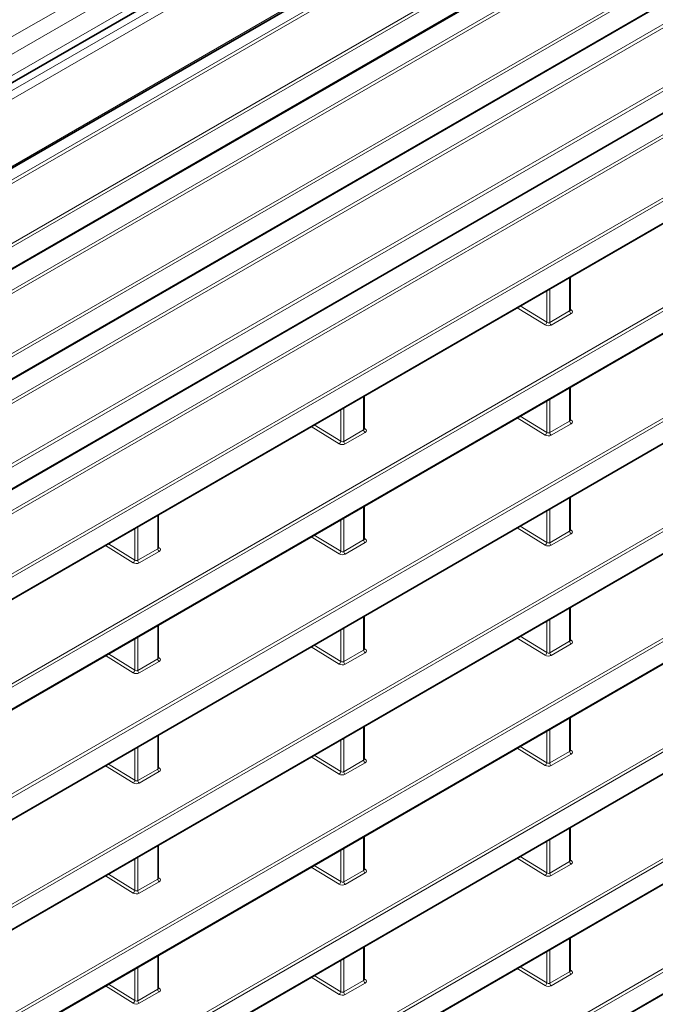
# Model space of a CAD drawing. Header units: millimetres. Extents: x 0 to 1118, y 0 to 864.
# Tile 59 of 256: x 269 to 284, y 203 to 226. Entities that reach past the tile are written whole.
import ezdxf

# ---------------------------------------------------------------- set-up
doc = ezdxf.new("R2010")
doc.units = ezdxf.units.MM

msp = doc.modelspace()

# ---------------------------------------------------------------- linework, layer by layer
at = {"color": 7, "linetype": 'Continuous', "lineweight": 18}
for p, q in [((319.5545, 254.673), (189.4999, 179.5941)), ((319.658, 254.3245), (189.6034, 179.2456)), ((319.658, 253.8302), (189.6034, 178.7513)), ((188.8804, 177.9867), (320.0321, 253.699)), ((320.1182, 253.5473), (188.9665, 177.835)), ((192.2654, 178.1836), (316.8193, 250.087)), ((192.0369, 177.7366), (315.3122, 248.9019)), ((315.2751, 248.801), (192.0369, 177.6571)), ((193.1051, 176.8838), (315.9126, 247.7791)), ((315.9461, 247.7189), (193.1386, 176.8237)), ((193.1386, 176.3235), (315.9461, 247.2187)), ((192.0369, 175.1849), (315.3126, 246.3504)), ((315.2755, 246.2496), (192.0369, 175.1054)), ((187.6368, 168.6236), (321.3809, 245.8325)), ((321.4144, 245.7724), (187.6703, 168.5635)), ((187.6703, 168.0633), (321.4144, 245.2722)), ((193.1047, 174.3319), (315.913, 245.2276)), ((315.9465, 245.1675), (193.1382, 174.2718)), ((317.2589, 244.8429), (191.6962, 172.3571)), ((191.7498, 172.4674), (317.1884, 244.8816)), ((193.1382, 173.7716), (315.9465, 244.6673)), ((187.6368, 166.0719), (321.3809, 243.2808)), ((188.2752, 167.9099), (319.0884, 243.4268)), ((319.1219, 243.3667), (188.2752, 167.8305)), ((321.4144, 243.2207), (187.6703, 166.0118)), ((187.6703, 165.5116), (321.4144, 242.7205)), ((262.1541, 206.5382), (321.3809, 240.7291)), ((321.4144, 240.669), (262.1628, 206.4638)), ((262.1628, 205.9636), (321.4144, 240.1688)), ((187.6368, 160.9686), (321.3809, 238.1774)), ((321.4144, 238.1173), (187.6703, 160.9085)), ((187.6703, 160.4082), (321.4144, 237.6171)), ((187.6368, 158.4169), (321.3809, 235.6257)), ((321.4144, 235.5656), (187.6703, 158.3568)), ((187.6703, 157.8565), (321.4144, 235.0654)), ((187.6368, 155.8652), (321.3809, 233.074)), ((321.4144, 233.0139), (187.6703, 155.8051)), ((187.6703, 155.3049), (321.4144, 232.5137)), ((187.6368, 153.3135), (321.3809, 230.5224)), ((321.4144, 230.4622), (187.6703, 153.2534)), ((187.6703, 152.7532), (321.4144, 229.962)), ((187.6368, 150.7618), (321.3809, 227.9707)), ((321.4144, 227.9106), (187.6703, 150.7017)), ((187.6703, 150.2015), (321.4144, 227.4103)), ((187.6368, 148.2101), (321.3809, 225.419)), ((321.4144, 225.3589), (187.6703, 148.15)), ((187.6703, 147.6498), (321.4144, 224.8586)), ((281.5544, 218.9172), (281.5544, 219.6929)), ((281.0235, 218.655), (281.0235, 219.3864)), ((281.0936, 219.4268), (281.0936, 218.6512)), ((280.9869, 218.5946), (280.3416, 218.9927)), ((280.4111, 219.0328), (281.0235, 218.655)), ((281.0936, 218.6512), (281.5544, 218.9172)), ((281.5879, 218.8571), (281.1271, 218.5911)), ((281.5691, 218.9555), (281.5892, 218.9422)), ((281.5544, 216.3655), (281.5544, 217.1412)), ((276.7815, 216.1618), (276.7815, 216.9375)), ((281.0235, 216.1033), (281.0235, 216.8347)), ((281.0936, 216.8752), (281.0936, 216.0995)), ((276.2505, 215.8996), (276.2505, 216.631)), ((276.3206, 216.6715), (276.3206, 215.8958)), ((280.9869, 216.0429), (280.3416, 216.441)), ((280.4111, 216.4812), (281.0235, 216.1033)), ((281.0936, 216.0995), (281.5544, 216.3655)), ((281.5879, 216.3054), (281.1271, 216.0394)), ((281.5691, 216.4038), (281.5892, 216.3905)), ((276.2139, 215.8392), (275.5686, 216.2373)), ((275.6381, 216.2775), (276.2505, 215.8996)), ((276.3206, 215.8958), (276.7815, 216.1618)), ((276.815, 216.1017), (276.3541, 215.8357)), ((276.7961, 216.2001), (276.8162, 216.1868)), ((281.5544, 213.8138), (281.5544, 214.5895)), ((276.7815, 213.6101), (276.7815, 214.3858)), ((281.0235, 213.5516), (281.0235, 214.283)), ((281.0936, 214.3235), (281.0936, 213.5478)), ((272.0085, 213.4065), (272.0085, 214.1821)), ((276.2505, 213.348), (276.2505, 214.0793)), ((276.3206, 214.1198), (276.3206, 213.3441)), ((271.4776, 213.1443), (271.4776, 213.8756)), ((271.5476, 213.9161), (271.5476, 213.1404)), ((280.9869, 213.4912), (280.3416, 213.8893)), ((280.4111, 213.9295), (281.0235, 213.5516)), ((281.0936, 213.5478), (281.5544, 213.8138)), ((281.5691, 213.8521), (281.5892, 213.8388)), ((276.2139, 213.2875), (275.5686, 213.6856)), ((275.6381, 213.7258), (276.2505, 213.348)), ((276.3206, 213.3441), (276.7815, 213.6101)), ((276.7961, 213.6484), (276.8162, 213.6352)), ((281.5879, 213.7537), (281.1271, 213.4877)), ((271.441, 213.0838), (270.7956, 213.482)), ((270.8652, 213.5221), (271.4776, 213.1443)), ((271.5476, 213.1404), (272.0085, 213.4065)), ((272.042, 213.3463), (271.5811, 213.0803)), ((272.0231, 213.4447), (272.0432, 213.4315)), ((276.815, 213.55), (276.3541, 213.284)), ((281.5544, 211.2621), (281.5544, 212.0378)), ((276.7815, 211.0585), (276.7815, 211.8341)), ((281.0936, 211.7718), (281.0936, 210.9961)), ((272.0085, 210.8548), (272.0085, 211.6304)), ((276.2505, 210.7963), (276.2505, 211.5276)), ((276.3206, 211.5681), (276.3206, 210.7924)), ((281.0235, 211), (281.0235, 211.7313)), ((271.4776, 210.5926), (271.4776, 211.3239)), ((271.5476, 211.3644), (271.5476, 210.5887)), ((280.9869, 210.9395), (280.3416, 211.3376)), ((280.4111, 211.3778), (281.0235, 211)), ((281.5691, 211.3004), (281.5892, 211.2872)), ((276.2139, 210.7358), (275.5686, 211.134)), ((275.6381, 211.1741), (276.2505, 210.7963)), ((276.3206, 210.7924), (276.7815, 211.0585)), ((276.7961, 211.0967), (276.8162, 211.0835)), ((281.0936, 210.9961), (281.5544, 211.2621)), ((281.5879, 211.202), (281.1271, 210.936)), ((271.441, 210.5321), (270.7956, 210.9303)), ((270.8652, 210.9704), (271.4776, 210.5926)), ((271.5476, 210.5887), (272.0085, 210.8548)), ((272.0231, 210.893), (272.0432, 210.8798)), ((276.815, 210.9983), (276.3541, 210.7323)), ((272.042, 210.7947), (271.5811, 210.5286)), ((281.5544, 208.7104), (281.5544, 209.4861)), ((276.7815, 208.5068), (276.7815, 209.2824)), ((272.0085, 208.3031), (272.0085, 209.0787)), ((276.3206, 209.0164), (276.3206, 208.2407)), ((281.0235, 208.4483), (281.0235, 209.1796)), ((281.0936, 209.2201), (281.0936, 208.4444)), ((271.4776, 208.0409), (271.4776, 208.7722)), ((271.5476, 208.8127), (271.5476, 208.037)), ((276.2505, 208.2446), (276.2505, 208.9759)), ((280.9869, 208.3878), (280.3416, 208.786)), ((280.4111, 208.8261), (281.0235, 208.4483)), ((276.2139, 208.1841), (275.5686, 208.5823)), ((275.6381, 208.6224), (276.2505, 208.2446)), ((276.7961, 208.545), (276.8162, 208.5318)), ((281.0936, 208.4444), (281.5544, 208.7104)), ((281.5879, 208.6503), (281.1271, 208.3843)), ((281.5691, 208.7487), (281.5892, 208.7355)), ((271.441, 207.9804), (270.7956, 208.3786)), ((270.8652, 208.4187), (271.4776, 208.0409)), ((272.0231, 208.3413), (272.0432, 208.3281)), ((276.3206, 208.2407), (276.7815, 208.5068)), ((276.815, 208.4466), (276.3541, 208.1806)), ((271.5476, 208.037), (272.0085, 208.3031)), ((272.042, 208.243), (271.5811, 207.9769)), ((276.7815, 205.9551), (276.7815, 206.7307)), ((281.5544, 206.1588), (281.5544, 206.9344)), ((272.0085, 205.7514), (272.0085, 206.5271)), ((281.0235, 205.8966), (281.0235, 206.6279)), ((281.0936, 206.6684), (281.0936, 205.8927)), ((271.5476, 206.261), (271.5476, 205.4853)), ((276.2505, 205.6929), (276.2505, 206.4242)), ((276.3206, 206.4647), (276.3206, 205.689)), ((280.4111, 206.2744), (281.0235, 205.8966)), ((271.4776, 205.4892), (271.4776, 206.2206)), ((275.6381, 206.0707), (276.2505, 205.6929)), ((280.9869, 205.8361), (280.3416, 206.2343)), ((281.0936, 205.8927), (281.5544, 206.1588)), ((281.5879, 206.0986), (281.1271, 205.8326)), ((281.5691, 206.197), (281.5892, 206.1838)), ((271.441, 205.4287), (270.7956, 205.8269)), ((270.8652, 205.867), (271.4776, 205.4892)), ((276.2139, 205.6324), (275.5686, 206.0306)), ((276.3206, 205.689), (276.7815, 205.9551)), ((276.815, 205.895), (276.3541, 205.6289)), ((276.7961, 205.9933), (276.8162, 205.9801)), ((271.5476, 205.4853), (272.0085, 205.7514)), ((272.042, 205.6913), (271.5811, 205.4252)), ((272.0231, 205.7896), (272.0432, 205.7764)), ((281.5544, 203.6071), (281.5544, 204.3827)), ((276.7815, 203.4034), (276.7815, 204.1791)), ((281.0235, 203.3449), (281.0235, 204.0762)), ((281.0936, 204.1167), (281.0936, 203.341)), ((272.0085, 203.1997), (272.0085, 203.9754)), ((276.2505, 203.1412), (276.2505, 203.8726)), ((276.3206, 203.913), (276.3206, 203.1373)), ((271.4776, 202.9375), (271.4776, 203.6689)), ((271.5476, 203.7093), (271.5476, 202.9337)), ((280.9869, 203.2844), (280.3416, 203.6826)), ((280.4111, 203.7227), (281.0235, 203.3449)), ((281.0936, 203.341), (281.5544, 203.6071)), ((281.5879, 203.547), (281.1271, 203.2809)), ((281.5691, 203.6453), (281.5892, 203.6321)), ((270.8652, 203.3153), (271.4776, 202.9375)), ((276.2139, 203.0807), (275.5686, 203.4789)), ((275.6381, 203.519), (276.2505, 203.1412)), ((276.3206, 203.1373), (276.7815, 203.4034)), ((276.815, 203.3433), (276.3541, 203.0772)), ((276.7961, 203.4416), (276.8162, 203.4284)), ((271.441, 202.877), (270.7956, 203.2752)), ((271.5476, 202.9337), (272.0085, 203.1997)), ((272.042, 203.1396), (271.5811, 202.8735)), ((272.0231, 203.238), (272.0432, 203.2247))]:
    msp.add_line(p, q, dxfattribs=at)
at = {"color": 7, "linetype": 'Continuous', "lineweight": 35}
for p, q in [((189.4998, 178.5223), (319.5545, 253.6013)), ((192.2395, 178.1264), (316.7934, 250.0298)), ((193.1283, 176.3006), (315.9357, 247.1958)), ((187.6599, 168.0404), (321.4041, 245.2493)), ((193.1278, 173.7487), (315.9361, 244.6444)), ((187.6599, 165.4887), (321.4041, 242.6976)), ((262.1699, 205.9508), (321.4041, 240.1459)), ((187.6599, 160.3853), (321.4041, 237.5942)), ((187.6599, 157.8337), (321.4041, 235.0425)), ((187.6599, 155.282), (321.4041, 232.4908)), ((187.6599, 152.7303), (321.4041, 229.9391)), ((187.6599, 150.1786), (321.4041, 227.3874)), ((187.6599, 147.6269), (321.4041, 224.8358)), ((281.5691, 218.9389), (281.5691, 219.7013)), ((281.5691, 216.3872), (281.5691, 217.1496)), ((276.7961, 216.1835), (276.7961, 216.946)), ((281.5691, 213.8355), (281.5691, 214.598)), ((276.7961, 213.6318), (276.7961, 214.3943)), ((272.0231, 213.4281), (272.0231, 214.1906)), ((281.5691, 211.2838), (281.5691, 212.0463)), ((276.7961, 211.0801), (276.7961, 211.8426)), ((272.0231, 210.8764), (272.0231, 211.6389)), ((281.5691, 208.7321), (281.5691, 209.4946)), ((276.7961, 208.5284), (276.7961, 209.2909)), ((272.0231, 208.3247), (272.0231, 209.0872)), ((276.7961, 205.9767), (276.7961, 206.7392)), ((281.5691, 206.1804), (281.5691, 206.9429)), ((272.0231, 205.773), (272.0231, 206.5355)), ((281.5691, 203.6287), (281.5691, 204.3912)), ((272.0231, 203.2214), (272.0231, 203.9838)), ((276.7961, 203.425), (276.7961, 204.1875))]:
    msp.add_line(p, q, dxfattribs=at)
at = {"color": 7, "linetype": 'Continuous', "lineweight": 18}
for centre, radius, start, end in [((281.6317, 218.9209), 0.0774, 182.73424, 235.53336), ((281.5736, 218.9656), 0.0281, 259.94532, 303.58137), ((280.9419, 218.6631), 0.082, 303.29232, 354.35811), ((281.1709, 218.6549), 0.0774, 182.73424, 235.53336), ((281.6317, 216.3692), 0.0774, 182.73424, 235.53336), ((281.5736, 216.414), 0.0281, 259.94532, 303.58137), ((276.8588, 216.1655), 0.0774, 182.73424, 235.53336), ((276.8006, 216.2103), 0.0281, 259.94532, 303.58137), ((280.9419, 216.1114), 0.082, 303.29232, 354.35811), ((281.1709, 216.1032), 0.0774, 182.73424, 235.53336), ((276.1689, 215.9077), 0.082, 303.29232, 354.35811), ((276.3979, 215.8995), 0.0774, 182.73424, 235.53336), ((281.6317, 213.8175), 0.0774, 182.73424, 235.53336), ((281.5736, 213.8623), 0.0281, 259.94532, 303.58137), ((276.8588, 213.6138), 0.0774, 182.73424, 235.53336), ((276.8006, 213.6586), 0.0281, 259.94532, 303.58137), ((272.0858, 213.4101), 0.0774, 182.73424, 235.53336), ((272.0277, 213.4549), 0.0281, 259.94532, 303.58137), ((276.1689, 213.356), 0.082, 303.29232, 354.35811), ((276.3979, 213.3478), 0.0774, 182.73424, 235.53336), ((280.9419, 213.5597), 0.082, 303.29232, 354.35811), ((281.1709, 213.5515), 0.0774, 182.73424, 235.53336), ((271.396, 213.1523), 0.082, 303.29232, 354.35811), ((271.6249, 213.1441), 0.0774, 182.73424, 235.53336), ((281.5736, 211.3106), 0.0281, 259.94532, 303.58137), ((276.8588, 211.0621), 0.0774, 182.73424, 235.53336), ((276.8006, 211.1069), 0.0281, 259.94532, 303.58137), ((281.6317, 211.2658), 0.0774, 182.73424, 235.53336), ((272.0858, 210.8585), 0.0774, 182.73424, 235.53336), ((272.0277, 210.9032), 0.0281, 259.94532, 303.58137), ((280.9419, 211.008), 0.082, 303.29232, 354.35811), ((281.1709, 210.9998), 0.0774, 182.73424, 235.53336), ((276.1689, 210.8043), 0.082, 303.29232, 354.35811), ((276.3979, 210.7961), 0.0774, 182.73424, 235.53336), ((271.396, 210.6006), 0.082, 303.29232, 354.35811), ((271.6249, 210.5924), 0.0774, 182.73424, 235.53336), ((281.6317, 208.7141), 0.0774, 182.73424, 235.53336), ((281.5736, 208.7589), 0.0281, 259.94532, 303.58137), ((272.0277, 208.3515), 0.0281, 259.94532, 303.58137), ((276.8588, 208.5105), 0.0774, 182.73424, 235.53336), ((276.8006, 208.5552), 0.0281, 259.94532, 303.58137), ((280.9419, 208.4563), 0.082, 303.29232, 354.35811), ((281.1709, 208.4481), 0.0774, 182.73424, 235.53336), ((272.0858, 208.3068), 0.0774, 182.73424, 235.53336), ((276.1689, 208.2526), 0.082, 303.29232, 354.35811), ((276.3979, 208.2444), 0.0774, 182.73424, 235.53336), ((271.396, 208.0489), 0.082, 303.29232, 354.35811), ((271.6249, 208.0407), 0.0774, 182.73424, 235.53336), ((281.6317, 206.1625), 0.0774, 182.73424, 235.53336), ((281.5736, 206.2072), 0.0281, 259.94532, 303.58137), ((276.8588, 205.9588), 0.0774, 182.73424, 235.53336), ((276.8006, 206.0035), 0.0281, 259.94532, 303.58137), ((280.9419, 205.9046), 0.082, 303.29232, 354.35811), ((281.1709, 205.8964), 0.0774, 182.73424, 235.53336), ((272.0858, 205.7551), 0.0774, 182.73424, 235.53336), ((272.0277, 205.7998), 0.0281, 259.94532, 303.58137), ((276.1689, 205.7009), 0.082, 303.29232, 354.35811), ((276.3979, 205.6927), 0.0774, 182.73424, 235.53336), ((271.396, 205.4973), 0.082, 303.29232, 354.35811), ((271.6249, 205.489), 0.0774, 182.73424, 235.53336), ((281.6317, 203.6108), 0.0774, 182.73424, 235.53336), ((281.5736, 203.6555), 0.0281, 259.94532, 303.58137), ((276.8588, 203.4071), 0.0774, 182.73424, 235.53336), ((276.8006, 203.4518), 0.0281, 259.94532, 303.58137), ((280.9419, 203.3529), 0.082, 303.29232, 354.35811), ((281.1709, 203.3447), 0.0774, 182.73424, 235.53336), ((272.0858, 203.2034), 0.0774, 182.73424, 235.53336), ((272.0277, 203.2481), 0.0281, 259.94532, 303.58137), ((276.1689, 203.1493), 0.082, 303.29232, 354.35811), ((276.3979, 203.141), 0.0774, 182.73424, 235.53336), ((271.396, 202.9456), 0.082, 303.29232, 354.35811), ((271.6249, 202.9373), 0.0774, 182.73424, 235.53336)]:
    msp.add_arc(centre, radius, start, end, dxfattribs=at)
for centre, major_axis, ratio, start_param, end_param in [((281.5191, 218.9419), (0.0499, -0.0051), 0.6339088, 5.5620998, 6.347498), ((281.5172, 218.9022), (0.1, -0.0048), 0.6066673, 5.526852, 7.080195), ((281.0564, 218.6362), (0.1, -0.0048), 0.6066673, 3.9735089, 5.526852), ((281.0582, 218.6759), (0.0499, -0.0051), 0.6339088, 4.0087568, 5.5620998), ((281.5191, 216.3902), (0.0499, -0.0051), 0.6339088, 5.5620998, 6.347498), ((281.5172, 216.3505), (0.1, -0.0048), 0.6066673, 5.526852, 7.080195), ((276.7461, 216.1865), (0.0499, -0.0051), 0.6339088, 5.5620998, 6.347498), ((276.7442, 216.1468), (0.1, -0.0048), 0.6066673, 5.526852, 7.080195), ((281.0582, 216.1242), (0.0499, -0.0051), 0.6339088, 4.0087568, 5.5620998), ((276.2853, 215.9205), (0.0499, -0.0051), 0.6339088, 4.0087568, 5.5620998), ((281.0564, 216.0845), (0.1, -0.0048), 0.6066673, 3.9735089, 5.526852), ((276.2834, 215.8808), (0.1, -0.0048), 0.6066673, 3.9735089, 5.526852), ((281.5191, 213.8385), (0.0499, -0.0051), 0.6339088, 5.5620998, 6.347498), ((281.5172, 213.7988), (0.1, -0.0048), 0.6066673, 5.526852, 7.080195), ((276.7461, 213.6348), (0.0499, -0.0051), 0.6339088, 5.5620998, 6.347498), ((276.7442, 213.5951), (0.1, -0.0048), 0.6066673, 5.526852, 7.080195), ((271.9731, 213.4311), (0.0499, -0.0051), 0.6339088, 5.5620998, 6.347498), ((271.9713, 213.3914), (0.1, -0.0048), 0.6066673, 5.526852, 7.080195), ((276.2853, 213.3688), (0.0499, -0.0051), 0.6339088, 4.0087568, 5.5620998), ((281.0564, 213.5328), (0.1, -0.0048), 0.6066673, 3.9735089, 5.526852), ((281.0582, 213.5725), (0.0499, -0.0051), 0.6339088, 4.0087568, 5.5620998), ((271.5123, 213.1651), (0.0499, -0.0051), 0.6339088, 4.0087568, 5.5620998), ((276.2834, 213.3291), (0.1, -0.0048), 0.6066673, 3.9735089, 5.526852), ((271.5104, 213.1254), (0.1, -0.0048), 0.6066673, 3.9735089, 5.526852), ((281.5191, 211.2868), (0.0499, -0.0051), 0.6339088, 5.5620998, 6.347498), ((281.5172, 211.2471), (0.1, -0.0048), 0.6066673, 5.526852, 7.080195), ((276.7461, 211.0831), (0.0499, -0.0051), 0.6339088, 5.5620998, 6.347498), ((276.7442, 211.0434), (0.1, -0.0048), 0.6066673, 5.526852, 7.080195), ((271.9731, 210.8795), (0.0499, -0.0051), 0.6339088, 5.5620998, 6.347498), ((271.9713, 210.8398), (0.1, -0.0048), 0.6066673, 5.526852, 7.080195), ((281.0564, 210.9811), (0.1, -0.0048), 0.6066673, 3.9735089, 5.526852), ((281.0582, 211.0208), (0.0499, -0.0051), 0.6339088, 4.0087568, 5.5620998), ((276.2834, 210.7774), (0.1, -0.0048), 0.6066673, 3.9735089, 5.526852), ((276.2853, 210.8171), (0.0499, -0.0051), 0.6339088, 4.0087568, 5.5620998), ((271.5104, 210.5737), (0.1, -0.0048), 0.6066673, 3.9735089, 5.526852), ((271.5123, 210.6134), (0.0499, -0.0051), 0.6339088, 4.0087568, 5.5620998), ((281.5191, 208.7351), (0.0499, -0.0051), 0.6339088, 5.5620998, 6.347498), ((281.5172, 208.6954), (0.1, -0.0048), 0.6066673, 5.526852, 7.080195), ((271.9731, 208.3278), (0.0499, -0.0051), 0.6339088, 5.5620998, 6.347498), ((271.9713, 208.2881), (0.1, -0.0048), 0.6066673, 5.526852, 7.080195), ((276.7461, 208.5315), (0.0499, -0.0051), 0.6339088, 5.5620998, 6.347498), ((276.7442, 208.4917), (0.1, -0.0048), 0.6066673, 5.526852, 7.080195), ((281.0564, 208.4294), (0.1, -0.0048), 0.6066673, 3.9735089, 5.526852), ((281.0582, 208.4691), (0.0499, -0.0051), 0.6339088, 4.0087568, 5.5620998), ((276.2834, 208.2257), (0.1, -0.0048), 0.6066673, 3.9735089, 5.526852), ((276.2853, 208.2654), (0.0499, -0.0051), 0.6339088, 4.0087568, 5.5620998), ((271.5104, 208.022), (0.1, -0.0048), 0.6066673, 3.9735089, 5.526852), ((271.5123, 208.0617), (0.0499, -0.0051), 0.6339088, 4.0087568, 5.5620998), ((281.5191, 206.1834), (0.0499, -0.0051), 0.6339088, 5.5620998, 6.347498), ((281.5172, 206.1437), (0.1, -0.0048), 0.6066673, 5.526852, 7.080195), ((276.7461, 205.9798), (0.0499, -0.0051), 0.6339088, 5.5620998, 6.347498), ((276.7442, 205.9401), (0.1, -0.0048), 0.6066673, 5.526852, 7.080195), ((281.0564, 205.8777), (0.1, -0.0048), 0.6066673, 3.9735089, 5.526852), ((281.0582, 205.9174), (0.0499, -0.0051), 0.6339088, 4.0087568, 5.5620998), ((271.9731, 205.7761), (0.0499, -0.0051), 0.6339088, 5.5620998, 6.347498), ((271.9713, 205.7364), (0.1, -0.0048), 0.6066673, 5.526852, 7.080195), ((276.2834, 205.674), (0.1, -0.0048), 0.6066673, 3.9735089, 5.526852), ((276.2853, 205.7137), (0.0499, -0.0051), 0.6339088, 4.0087568, 5.5620998), ((271.5104, 205.4703), (0.1, -0.0048), 0.6066673, 3.9735089, 5.526852), ((271.5123, 205.51), (0.0499, -0.0051), 0.6339088, 4.0087568, 5.5620998), ((281.5191, 203.6318), (0.0499, -0.0051), 0.6339088, 5.5620998, 6.347498), ((281.5172, 203.5921), (0.1, -0.0048), 0.6066673, 5.526852, 7.080195), ((276.7461, 203.4281), (0.0499, -0.0051), 0.6339088, 5.5620998, 6.347498), ((276.7442, 203.3884), (0.1, -0.0048), 0.6066673, 5.526852, 7.080195), ((281.0582, 203.3657), (0.0499, -0.0051), 0.6339088, 4.0087568, 5.5620998), ((271.9731, 203.2244), (0.0499, -0.0051), 0.6339088, 5.5620998, 6.347498), ((271.9713, 203.1847), (0.1, -0.0048), 0.6066673, 5.526852, 7.080195), ((276.2834, 203.1223), (0.1, -0.0048), 0.6066673, 3.9735089, 5.526852), ((276.2853, 203.162), (0.0499, -0.0051), 0.6339088, 4.0087568, 5.5620998), ((281.0564, 203.326), (0.1, -0.0048), 0.6066673, 3.9735089, 5.526852), ((271.5104, 202.9186), (0.1, -0.0048), 0.6066673, 3.9735089, 5.526852), ((271.5123, 202.9583), (0.0499, -0.0051), 0.6339088, 4.0087568, 5.5620998)]:
    msp.add_ellipse(centre, major_axis=major_axis, ratio=ratio, start_param=start_param, end_param=end_param, dxfattribs=at)
at = {"color": 7, "linetype": 'Continuous', "lineweight": 35}
for points, knots in [([(281.5696, 218.935), (281.5697, 218.9348), (281.5702, 218.9342), (281.5696, 218.9368), (281.5691, 218.939)], [0, 0, 0, 0, 0.2009086, 1, 1, 1, 1]), ([(281.5696, 216.3833), (281.5697, 216.3832), (281.5702, 216.3825), (281.5696, 216.3851), (281.5691, 216.3873)], [0, 0, 0, 0, 0.2009086, 1, 1, 1, 1]), ([(276.7966, 216.1796), (276.7967, 216.1795), (276.7972, 216.1788), (276.7966, 216.1815), (276.7961, 216.1836)], [0, 0, 0, 0, 0.2009086, 1, 1, 1, 1]), ([(281.5696, 213.8316), (281.5697, 213.8315), (281.5702, 213.8308), (281.5696, 213.8335), (281.5691, 213.8356)], [0, 0, 0, 0, 0.2009086, 1, 1, 1, 1]), ([(276.7966, 213.6279), (276.7967, 213.6278), (276.7972, 213.6271), (276.7966, 213.6298), (276.7961, 213.6319)], [0, 0, 0, 0, 0.20090863, 1, 1, 1, 1]), ([(272.0236, 213.4242), (272.0237, 213.4241), (272.0242, 213.4234), (272.0236, 213.4261), (272.0232, 213.4282)], [0, 0, 0, 0, 0.20090863, 1, 1, 1, 1]), ([(281.5696, 211.2799), (281.5697, 211.2798), (281.5702, 211.2791), (281.5696, 211.2818), (281.5691, 211.2839)], [0, 0, 0, 0, 0.2009086, 1, 1, 1, 1]), ([(276.7966, 211.0762), (276.7967, 211.0761), (276.7972, 211.0754), (276.7966, 211.0781), (276.7961, 211.0802)], [0, 0, 0, 0, 0.20090863, 1, 1, 1, 1]), ([(272.0236, 210.8725), (272.0237, 210.8724), (272.0242, 210.8717), (272.0236, 210.8744), (272.0232, 210.8765)], [0, 0, 0, 0, 0.2009086, 1, 1, 1, 1]), ([(281.5696, 208.7282), (281.5697, 208.7281), (281.5702, 208.7274), (281.5696, 208.7301), (281.5691, 208.7322)], [0, 0, 0, 0, 0.2009086, 1, 1, 1, 1]), ([(272.0236, 208.3209), (272.0237, 208.3207), (272.0242, 208.32), (272.0236, 208.3227), (272.0232, 208.3248)], [0, 0, 0, 0, 0.20090863, 1, 1, 1, 1]), ([(276.7966, 208.5245), (276.7967, 208.5244), (276.7972, 208.5237), (276.7966, 208.5264), (276.7961, 208.5285)], [0, 0, 0, 0, 0.2009086, 1, 1, 1, 1]), ([(281.5696, 206.1765), (281.5697, 206.1764), (281.5702, 206.1757), (281.5696, 206.1784), (281.5691, 206.1805)], [0, 0, 0, 0, 0.2009086, 1, 1, 1, 1]), ([(276.7966, 205.9729), (276.7967, 205.9727), (276.7972, 205.972), (276.7966, 205.9747), (276.7961, 205.9768)], [0, 0, 0, 0, 0.2009086, 1, 1, 1, 1]), ([(272.0236, 205.7692), (272.0237, 205.769), (272.0242, 205.7683), (272.0236, 205.771), (272.0232, 205.7732)], [0, 0, 0, 0, 0.2009086, 1, 1, 1, 1]), ([(281.5696, 203.6248), (281.5697, 203.6247), (281.5702, 203.624), (281.5696, 203.6267), (281.5691, 203.6288)], [0, 0, 0, 0, 0.2009086, 1, 1, 1, 1]), ([(276.7966, 203.4212), (276.7967, 203.421), (276.7972, 203.4203), (276.7966, 203.423), (276.7961, 203.4251)], [0, 0, 0, 0, 0.20090863, 1, 1, 1, 1]), ([(272.0236, 203.2175), (272.0237, 203.2173), (272.0242, 203.2166), (272.0236, 203.2193), (272.0232, 203.2215)], [0, 0, 0, 0, 0.2009086, 1, 1, 1, 1])]:
    msp.add_open_spline(points, degree=3, knots=knots, dxfattribs=at)

doc.saveas('drawing.dxf')
